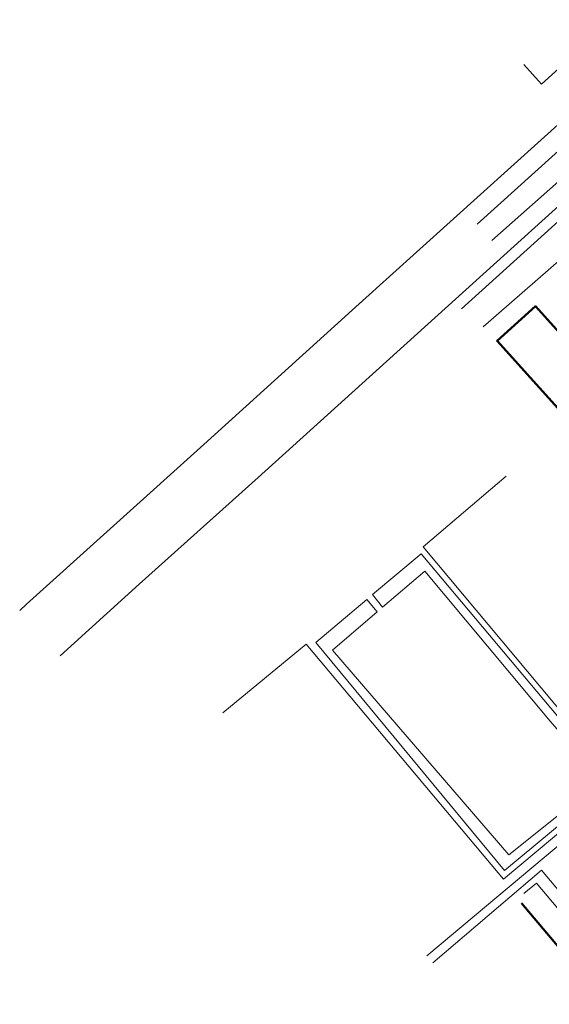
# Model space of a CAD drawing. Header units: metres. Extents: x 94279 to 96109, y 461866 to 463040.
# Tile 21 of 175: x 94452 to 94545, y 462677 to 462850. Entities that reach past the tile are written whole.
import ezdxf

# ---------------------------------------------------------------- set-up
doc = ezdxf.new("R2010")
doc.units = ezdxf.units.M
for name, color, linetype, lineweight in [('B_BEBOUWINGSGRENS_0', 132, 'CONTINUOUS', 50), ('T_CULTUURGRENS_0', 251, 'CONTINUOUS', 13), ('T_HEK_0', 251, 'CONTINUOUS', 13), ('V_WEGGRENS_0', 251, 'CONTINUOUS', 13)]:
    doc.layers.add(name, color=color, linetype=linetype, lineweight=lineweight)

msp = doc.modelspace()

# ---------------------------------------------------------------- linework, layer by layer
at = {"layer": 'B_BEBOUWINGSGRENS_0'}
for points in [[(94554.38, 462805.21), (94548.08, 462799.54), (94550.42, 462796.94), (94547.18, 462794.03), (94542.43, 462799.3), (94535.67, 462793.21), (94550.56, 462776.67), (94553.59, 462779.4), (94557, 462782.46), (94551.3, 462789.18), (94554.54, 462792.36), (94555.92, 462790.83), (94562.2, 462796.51)], [(94556.87, 462676.75), (94556.65, 462676.56), (94554.94, 462678.56), (94553.96, 462677.75), (94539.94, 462694.36)]]:
    msp.add_lwpolyline(points, dxfattribs=at)
at = {"layer": 'T_CULTUURGRENS_0'}
msp.add_lwpolyline([(94515.56, 462746.36), (94522.95, 462752.72), (94545, 462726.33), (94554.1, 462715.89), (94537.74, 462702.84), (94506.77, 462738.8), (94514.6, 462745.54)], dxfattribs=at)
at = {"layer": 'T_HEK_0'}
msp.add_lwpolyline([(94523.35, 462685.1), (94543.94, 462702.35), (94573.09, 462726.68)], dxfattribs=at)
at = {"layer": 'V_WEGGRENS_0'}
for points in [[(94458.9, 462737.85), (94472.82, 462750.41), (94493.71, 462769.19), (94518.03, 462791.22), (94548.95, 462819.16), (94573.98, 462841.74), (94576.19, 462843.76), (94577.75, 462845), (94580.22, 462846.83), (94582.69, 462848.59), (94584.19, 462849.68)], [(94540.35, 462841.78), (94543.49, 462838.36), (94553.27, 462847.2)], [(94553.36, 462839.03), (94552.81, 462838.48), (94552.3, 462837.92), (94551.68, 462837.13), (94550.97, 462836.15), (94549.49, 462834.02), (94548.73, 462833.33), (94511.43, 462799.73), (94484.13, 462775), (94453, 462746.89), (94451.8, 462745.81)], [(94532.19, 462813.72), (94545.85, 462826.07), (94546.54, 462826.69), (94558.66, 462837.63)], [(94578.83, 462836.24), (94547.4, 462808.06), (94533.25, 462795.67)], [(94561.24, 462834.56), (94549.21, 462823.66), (94548.53, 462823.05), (94534.74, 462810.84)], [(94566.98, 462832.69), (94550.12, 462817.53), (94529.43, 462798.85)], [(94537.26, 462769.43), (94522.68, 462756.99), (94557.24, 462715.68), (94536.79, 462698.59), (94535.88, 462699.68), (94502.14, 462739.9), (94487.47, 462727.83)], [(94514.6, 462745.54), (94512.79, 462747.73), (94503.82, 462740.19), (94536.98, 462700.06), (94555.86, 462715.77), (94522.36, 462755.79), (94513.81, 462748.6), (94515.56, 462746.36)], [(94524.4, 462683.85), (94543.47, 462700.16), (94558.91, 462681.81)], [(94557.3, 462680.41), (94542.58, 462697.88), (94540.36, 462696.02)]]:
    msp.add_lwpolyline(points, dxfattribs=at)

doc.saveas('drawing.dxf')
